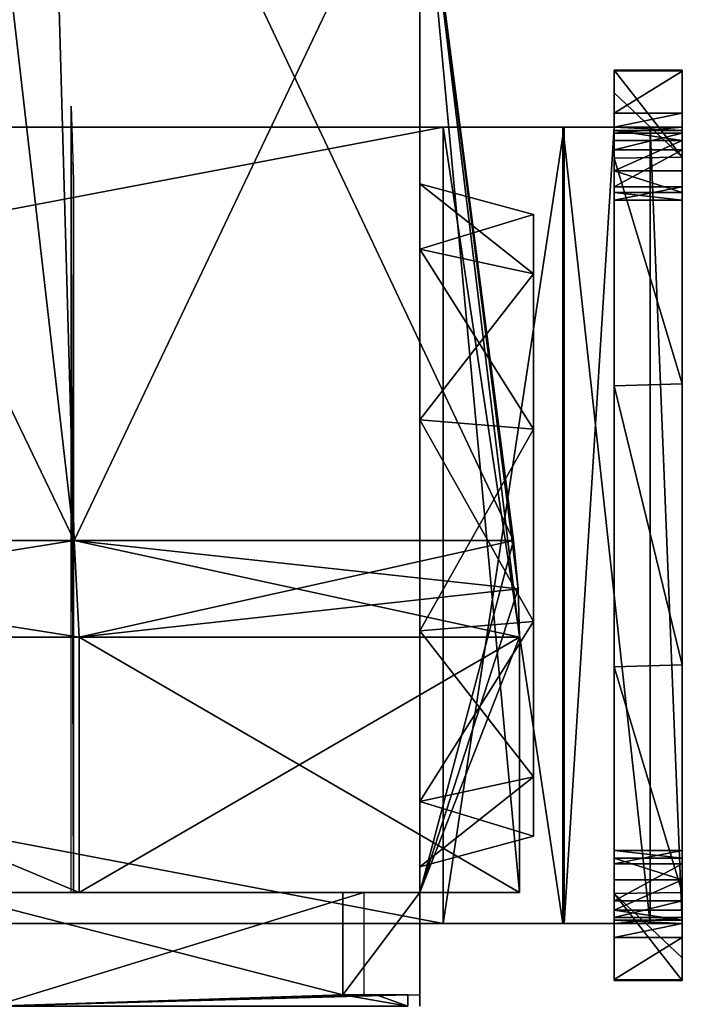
# Model space of a CAD drawing. Header units: inches. Extents: x -5.2 to 5.1, y -2.7 to 6.1.
# Tile 47 of 74: x 2.9 to 4, y 1.3 to 3. Entities that reach past the tile are written whole.
import ezdxf

# ---------------------------------------------------------------- set-up
doc = ezdxf.new("R2010")
doc.units = ezdxf.units.IN
doc.header["$LTSCALE"] = 52.148148
doc.header["$MEASUREMENT"] = 0
for name, color, linetype in [('21', 7, 'CONTINUOUS'), ('22', 7, 'CONTINUOUS'), ('23', 7, 'CONTINUOUS'), ('24', 7, 'CONTINUOUS'), ('243', 7, 'CONTINUOUS'), ('244', 7, 'CONTINUOUS'), ('245', 7, 'CONTINUOUS'), ('246', 7, 'CONTINUOUS'), ('247', 7, 'CONTINUOUS'), ('248', 7, 'CONTINUOUS'), ('249', 7, 'CONTINUOUS'), ('250', 7, 'CONTINUOUS'), ('251', 7, 'CONTINUOUS'), ('252', 7, 'CONTINUOUS'), ('253', 7, 'CONTINUOUS'), ('254', 7, 'CONTINUOUS'), ('255', 7, 'CONTINUOUS'), ('256', 7, 'CONTINUOUS'), ('257', 7, 'CONTINUOUS'), ('258', 7, 'CONTINUOUS'), ('259', 7, 'CONTINUOUS'), ('260', 7, 'CONTINUOUS'), ('261', 7, 'CONTINUOUS'), ('262', 7, 'CONTINUOUS'), ('263', 7, 'CONTINUOUS'), ('264', 7, 'CONTINUOUS'), ('265', 7, 'CONTINUOUS'), ('266', 7, 'CONTINUOUS'), ('27', 7, 'CONTINUOUS'), ('28', 7, 'CONTINUOUS'), ('29', 7, 'CONTINUOUS'), ('292', 7, 'CONTINUOUS'), ('293', 7, 'CONTINUOUS'), ('294', 7, 'CONTINUOUS'), ('295', 7, 'CONTINUOUS'), ('296', 7, 'CONTINUOUS'), ('31', 7, 'CONTINUOUS'), ('32', 7, 'CONTINUOUS'), ('33', 7, 'CONTINUOUS'), ('38', 7, 'CONTINUOUS'), ('6', 7, 'CONTINUOUS'), ('7', 7, 'CONTINUOUS'), ('796', 7, 'CONTINUOUS'), ('797', 7, 'CONTINUOUS'), ('8', 7, 'CONTINUOUS'), ('807', 7, 'CONTINUOUS')]:
    doc.layers.add(name, color=color, linetype=linetype)

msp = doc.modelspace()

# ---------------------------------------------------------------- linework, layer by layer
at = {"layer": '21', "linetype": 'Continuous'}
for points in [[(3.705262, 2.099752, -1.847377), (3.543304, 3.355704, -1.766628), (3.543304, 1.490945, -1.766628), (3.705262, 2.099752, -1.847377)], [(3.713384, 2.016227, -1.851426), (3.705262, 2.099752, -1.847377), (3.543304, 1.490945, -1.766628), (3.713384, 2.016227, -1.851426)], [(3.716146, 1.932267, -1.852804), (3.713384, 2.016227, -1.851426), (3.543304, 1.490945, -1.766628), (3.716146, 1.932267, -1.852804)], [(3.716146, 1.490945, -1.852804), (3.716146, 1.932267, -1.852804), (3.543304, 1.490945, -1.766628), (3.716146, 1.490945, -1.852804)]]:
    msp.add_3dface(points, dxfattribs=at)
at = {"layer": '22', "linetype": 'Continuous'}
for points in [[(1.898959, 1.490945, -3.692697), (2.954212, 1.490945, -2.918077), (1.814108, 1.490945, -3.494142), (1.898959, 1.490945, -3.692697)], [(1.814108, 1.490945, -3.494142), (2.954212, 1.490945, -2.918077), (2.747961, 1.490945, -2.819346), (1.814108, 1.490945, -3.494142)], [(2.747961, 1.490945, -2.819346), (2.954212, 1.490945, -2.918077), (3.446479, 1.490945, -1.903101), (2.747961, 1.490945, -2.819346)], [(3.716146, 1.490945, -1.852804), (3.543304, 1.490945, -1.903101), (2.954212, 1.490945, -2.918077), (3.716146, 1.490945, -1.852804)], [(2.954212, 1.490945, -2.918077), (3.543304, 1.490945, -1.903101), (3.446479, 1.490945, -1.903101), (2.954212, 1.490945, -2.918077)], [(3.716146, 1.490945, -1.852804), (3.543304, 1.490945, -1.766628), (3.543304, 1.490945, -1.903101), (3.716146, 1.490945, -1.852804)]]:
    msp.add_3dface(points, dxfattribs=at)
at = {"layer": '23', "linetype": 'Continuous'}
for points in [[(2.954212, 1.490945, -2.918077), (1.898959, 1.490945, -3.692697), (1.898983, 1.932267, -3.692763), (2.954212, 1.490945, -2.918077)], [(2.954451, 1.932267, -2.91785), (2.954212, 1.490945, -2.918077), (1.898983, 1.932267, -3.692763), (2.954451, 1.932267, -2.91785)], [(3.716146, 1.932267, -1.852804), (3.716146, 1.490945, -1.852804), (2.954212, 1.490945, -2.918077), (3.716146, 1.932267, -1.852804)], [(3.716146, 1.932267, -1.852804), (2.954212, 1.490945, -2.918077), (2.954451, 1.932267, -2.91785), (3.716146, 1.932267, -1.852804)]]:
    msp.add_3dface(points, dxfattribs=at)
at = {"layer": '24', "linetype": 'Continuous'}
for points in [[(1.893421, 2.099752, -3.681947), (2.945798, 2.099752, -2.909303), (1.898983, 1.932267, -3.692763), (1.893421, 2.099752, -3.681947)], [(2.945798, 2.099752, -2.909303), (2.954451, 1.932267, -2.91785), (1.898983, 1.932267, -3.692763), (2.945798, 2.099752, -2.909303)], [(2.945798, 2.099752, -2.909303), (3.705262, 2.099752, -1.847377), (2.954451, 1.932267, -2.91785), (2.945798, 2.099752, -2.909303)], [(3.705262, 2.099752, -1.847377), (3.713384, 2.016227, -1.851426), (2.954451, 1.932267, -2.91785), (3.705262, 2.099752, -1.847377)], [(3.713384, 2.016227, -1.851426), (3.716146, 1.932267, -1.852804), (2.954451, 1.932267, -2.91785), (3.713384, 2.016227, -1.851426)]]:
    msp.add_3dface(points, dxfattribs=at)
at = {"layer": '243', "linetype": 'Continuous'}
for points in [[(3.879406, 1.338581, 0.114319), (3.879406, 1.339332, 0.119378), (3.879406, 2.913384, 0.114319), (3.879406, 1.338581, 0.114319)], [(3.879406, 2.913384, 0.114319), (3.879406, 1.339332, 0.119378), (3.879406, 2.912633, 0.119378), (3.879406, 2.913384, 0.114319)], [(3.879406, 1.338581, -0.078743), (3.879406, 1.338581, 0.114319), (3.879406, 2.913384, -0.078743), (3.879406, 1.338581, -0.078743)], [(3.879406, 2.913384, -0.078743), (3.879406, 1.338581, 0.114319), (3.879406, 2.913384, 0.114319), (3.879406, 2.913384, -0.078743)], [(3.879406, 2.874387, -0.323285), (3.879406, 1.338581, -0.078743), (3.879406, 2.913384, -0.078743), (3.879406, 2.874387, -0.323285)], [(3.879406, 1.339332, 0.119378), (3.879406, 1.340116, 0.124432), (3.879406, 2.912633, 0.119378), (3.879406, 1.339332, 0.119378)], [(3.879406, 2.912633, 0.119378), (3.879406, 1.340116, 0.124432), (3.879406, 2.91185, 0.124432), (3.879406, 2.912633, 0.119378)], [(3.879406, 1.340116, 0.124432), (3.879406, 1.412745, 0.73825), (3.879406, 2.91185, 0.124432), (3.879406, 1.340116, 0.124432)], [(3.879406, 2.91185, 0.124432), (3.879406, 1.412745, 0.73825), (3.879406, 2.839221, 0.73825), (3.879406, 2.91185, 0.124432)], [(3.879406, 1.489065, -0.541643), (3.879406, 1.338581, -0.078743), (3.879406, 2.874387, -0.323285), (3.879406, 1.489065, -0.541643)], [(3.879406, 2.761124, -0.544065), (3.879406, 1.489065, -0.541643), (3.879406, 2.874387, -0.323285), (3.879406, 2.761124, -0.544065)], [(3.879406, 1.412745, 0.73825), (3.879406, 1.437007, 1.355873), (3.879406, 2.839221, 0.73825), (3.879406, 1.412745, 0.73825)], [(3.879406, 2.839221, 0.73825), (3.879406, 1.437007, 1.355873), (3.879406, 2.814959, 1.355873), (3.879406, 2.839221, 0.73825)], [(3.879406, 1.437007, 5.470485), (3.879406, 1.44763, 5.509945), (3.879406, 2.814959, 5.470485), (3.879406, 1.437007, 5.470485)], [(3.879406, 2.814959, 5.470485), (3.879406, 1.44763, 5.509945), (3.879406, 2.804339, 5.50994), (3.879406, 2.814959, 5.470485)], [(3.879406, 1.437007, 1.355873), (3.879406, 1.437007, 5.470485), (3.879406, 2.814959, 1.355873), (3.879406, 1.437007, 1.355873)], [(3.879406, 2.814959, 1.355873), (3.879406, 1.437007, 5.470485), (3.879406, 2.814959, 5.470485), (3.879406, 2.814959, 1.355873)], [(3.879406, 2.814959, 5.920238), (3.879406, 2.80899, 5.890102), (3.879406, 1.437007, 5.920151), (3.879406, 2.814959, 5.920238)], [(3.879406, 2.814959, 7.263383), (3.879406, 2.814959, 5.920238), (3.879406, 1.437007, 7.263383), (3.879406, 2.814959, 7.263383)], [(3.879406, 1.437007, 7.263383), (3.879406, 2.814959, 5.920238), (3.879406, 1.437007, 5.920151), (3.879406, 1.437007, 7.263383)], [(3.879406, 2.80899, 5.890102), (3.879406, 2.791958, 5.864535), (3.879406, 1.443009, 5.890022), (3.879406, 2.80899, 5.890102)], [(3.879406, 1.437007, 5.920151), (3.879406, 2.80899, 5.890102), (3.879406, 1.443009, 5.890022), (3.879406, 1.437007, 5.920151)], [(3.879406, 1.44763, 5.509945), (3.879406, 1.476572, 5.538788), (3.879406, 2.804339, 5.50994), (3.879406, 1.44763, 5.509945)], [(3.879406, 2.804339, 5.50994), (3.879406, 1.476572, 5.538788), (3.879406, 2.775394, 5.538788), (3.879406, 2.804339, 5.50994)], [(3.879406, 2.791958, 5.864535), (3.879406, 2.738952, 5.811412), (3.879406, 1.460069, 5.864473), (3.879406, 2.791958, 5.864535)], [(3.879406, 1.443009, 5.890022), (3.879406, 2.791958, 5.864535), (3.879406, 1.460069, 5.864473), (3.879406, 1.443009, 5.890022)], [(3.879406, 2.775394, 5.538788), (3.879406, 1.476572, 5.538788), (3.879406, 1.540284, 5.602227), (3.879406, 2.775394, 5.538788)], [(3.879406, 2.711682, 5.602227), (3.879406, 2.775394, 5.538788), (3.879406, 1.540284, 5.602227), (3.879406, 2.711682, 5.602227)], [(3.879406, 1.881145, -0.82705), (3.879406, 1.489065, -0.541643), (3.879406, 2.761124, -0.544065), (3.879406, 1.881145, -0.82705)], [(3.879406, 2.367308, -0.828204), (3.879406, 1.881145, -0.82705), (3.879406, 2.761124, -0.544065), (3.879406, 2.367308, -0.828204)], [(3.879406, 2.738952, 5.811412), (3.879406, 2.701517, 5.755252), (3.879406, 1.513014, 5.811412), (3.879406, 2.738952, 5.811412)], [(3.879406, 1.460069, 5.864473), (3.879406, 2.738952, 5.811412), (3.879406, 1.513014, 5.811412), (3.879406, 1.460069, 5.864473)], [(3.879406, 2.688349, 5.689056), (3.879406, 2.711682, 5.602227), (3.879406, 1.563617, 5.689056), (3.879406, 2.688349, 5.689056)], [(3.879406, 1.563617, 5.689056), (3.879406, 2.711682, 5.602227), (3.879406, 1.540284, 5.602227), (3.879406, 1.563617, 5.689056)], [(3.879406, 2.701517, 5.755252), (3.879406, 2.688349, 5.689056), (3.879406, 1.550449, 5.755252), (3.879406, 2.701517, 5.755252)], [(3.879406, 1.513014, 5.811412), (3.879406, 2.701517, 5.755252), (3.879406, 1.550449, 5.755252), (3.879406, 1.513014, 5.811412)], [(3.879406, 1.550449, 5.755252), (3.879406, 2.688349, 5.689056), (3.879406, 1.563617, 5.689056), (3.879406, 1.550449, 5.755252)]]:
    msp.add_3dface(points, dxfattribs=at)
at = {"layer": '244', "linetype": 'Continuous'}
for points in [[(3.879406, 1.476572, 5.538788), (3.879406, 1.44763, 5.509945), (3.997517, 1.476572, 5.538788), (3.879406, 1.476572, 5.538788)], [(3.997517, 1.476572, 5.538788), (3.879406, 1.44763, 5.509945), (3.997517, 1.447627, 5.50994), (3.997517, 1.476572, 5.538788)], [(3.879406, 1.44763, 5.509945), (3.879406, 1.437007, 5.470485), (3.997517, 1.447627, 5.50994), (3.879406, 1.44763, 5.509945)], [(3.997517, 1.447627, 5.50994), (3.879406, 1.437007, 5.470485), (3.997517, 1.437007, 5.470485), (3.997517, 1.447627, 5.50994)]]:
    msp.add_3dface(points, dxfattribs=at)
at = {"layer": '245', "linetype": 'Continuous'}
for points in [[(3.879406, 1.563617, 5.689056), (3.879406, 1.540284, 5.602227), (3.997517, 1.563617, 5.689056), (3.879406, 1.563617, 5.689056)], [(3.997517, 1.563617, 5.689056), (3.879406, 1.540284, 5.602227), (3.997517, 1.540284, 5.602227), (3.997517, 1.563617, 5.689056)], [(3.879406, 1.540284, 5.602227), (3.879406, 1.476572, 5.538788), (3.997517, 1.540284, 5.602227), (3.879406, 1.540284, 5.602227)], [(3.879406, 1.476572, 5.538788), (3.997517, 1.476572, 5.538788), (3.997517, 1.540284, 5.602227), (3.879406, 1.476572, 5.538788)]]:
    msp.add_3dface(points, dxfattribs=at)
at = {"layer": '246', "linetype": 'Continuous'}
for points in [[(3.879406, 1.550449, 5.755252), (3.879406, 1.563617, 5.689056), (3.997517, 1.550449, 5.755252), (3.879406, 1.550449, 5.755252)], [(3.879406, 1.563617, 5.689056), (3.997517, 1.563617, 5.689056), (3.997517, 1.550449, 5.755252), (3.879406, 1.563617, 5.689056)], [(3.879406, 1.513014, 5.811412), (3.879406, 1.550449, 5.755252), (3.997517, 1.513014, 5.811412), (3.879406, 1.513014, 5.811412)], [(3.997517, 1.513014, 5.811412), (3.879406, 1.550449, 5.755252), (3.997517, 1.550449, 5.755252), (3.997517, 1.513014, 5.811412)]]:
    msp.add_3dface(points, dxfattribs=at)
at = {"layer": '247', "linetype": 'Continuous'}
for points in [[(3.879406, 1.460069, 5.864473), (3.879406, 1.513014, 5.811412), (3.997517, 1.513014, 5.811412), (3.879406, 1.460069, 5.864473)], [(3.879406, 1.460069, 5.864473), (3.997517, 1.513014, 5.811412), (3.997517, 1.460008, 5.864535), (3.879406, 1.460069, 5.864473)]]:
    msp.add_3dface(points, dxfattribs=at)
at = {"layer": '248', "linetype": 'Continuous'}
for points in [[(3.879406, 1.443009, 5.890022), (3.879406, 1.460069, 5.864473), (3.997517, 1.442992, 5.890062), (3.879406, 1.443009, 5.890022)], [(3.879406, 1.460069, 5.864473), (3.997517, 1.460008, 5.864535), (3.997517, 1.442992, 5.890062), (3.879406, 1.460069, 5.864473)], [(3.879406, 1.437007, 5.920151), (3.879406, 1.443009, 5.890022), (3.997517, 1.437007, 5.920151), (3.879406, 1.437007, 5.920151)], [(3.997517, 1.437007, 5.920151), (3.879406, 1.443009, 5.890022), (3.997517, 1.442992, 5.890062), (3.997517, 1.437007, 5.920151)]]:
    msp.add_3dface(points, dxfattribs=at)
at = {"layer": '249', "linetype": 'Continuous'}
for points in [[(3.879406, 1.437007, 7.263383), (3.879406, 1.437007, 5.920151), (3.997517, 1.437007, 7.263383), (3.879406, 1.437007, 7.263383)], [(3.879406, 1.437007, 5.920151), (3.997517, 1.437007, 5.920151), (3.997517, 1.437007, 7.263383), (3.879406, 1.437007, 5.920151)]]:
    msp.add_3dface(points, dxfattribs=at)
at = {"layer": '250', "linetype": 'Continuous'}
for points in [[(3.584131, 1.437007, 7.558659), (3.792925, 1.437007, 7.47217), (3.584131, 1.437007, 7.676769), (3.584131, 1.437007, 7.558659)], [(3.584131, 1.437007, 7.676769), (3.792925, 1.437007, 7.47217), (3.791029, 1.437007, 7.621265), (3.584131, 1.437007, 7.676769)], [(3.792925, 1.437007, 7.47217), (3.879406, 1.437007, 7.263383), (3.791029, 1.437007, 7.621265), (3.792925, 1.437007, 7.47217)], [(3.791029, 1.437007, 7.621265), (3.879406, 1.437007, 7.263383), (3.942007, 1.437007, 7.470292), (3.791029, 1.437007, 7.621265)], [(3.879406, 1.437007, 7.263383), (3.997517, 1.437007, 7.263383), (3.942007, 1.437007, 7.470292), (3.879406, 1.437007, 7.263383)]]:
    msp.add_3dface(points, dxfattribs=at)
at = {"layer": '251', "linetype": 'Continuous'}
for points in [[(3.792925, 1.437007, 7.47217), (3.584131, 1.437007, 7.558659), (3.792917, 2.814959, 7.472177), (3.792925, 1.437007, 7.47217)], [(3.792917, 2.814959, 7.472177), (3.584131, 1.437007, 7.558659), (3.584131, 2.814959, 7.558659), (3.792917, 2.814959, 7.472177)], [(3.879406, 2.814959, 7.263383), (3.792925, 1.437007, 7.47217), (3.792917, 2.814959, 7.472177), (3.879406, 2.814959, 7.263383)], [(3.879406, 2.814959, 7.263383), (3.879406, 1.437007, 7.263383), (3.792925, 1.437007, 7.47217), (3.879406, 2.814959, 7.263383)]]:
    msp.add_3dface(points, dxfattribs=at)
at = {"layer": '252', "linetype": 'Continuous'}
for points in [[(3.792917, 2.814959, 7.472177), (3.584131, 2.814959, 7.558659), (3.942013, 2.814959, 7.470281), (3.792917, 2.814959, 7.472177)], [(3.942013, 2.814959, 7.470281), (3.584131, 2.814959, 7.558659), (3.79104, 2.814959, 7.621259), (3.942013, 2.814959, 7.470281)], [(3.79104, 2.814959, 7.621259), (3.584131, 2.814959, 7.558659), (3.584131, 2.814959, 7.676769), (3.79104, 2.814959, 7.621259)], [(3.879406, 2.814959, 7.263383), (3.792917, 2.814959, 7.472177), (3.997517, 2.814959, 7.263383), (3.879406, 2.814959, 7.263383)], [(3.997517, 2.814959, 7.263383), (3.792917, 2.814959, 7.472177), (3.942013, 2.814959, 7.470281), (3.997517, 2.814959, 7.263383)]]:
    msp.add_3dface(points, dxfattribs=at)
at = {"layer": '253', "linetype": 'Continuous'}
for points in [[(3.879406, 2.814959, 5.920238), (3.879406, 2.814959, 7.263383), (3.997517, 2.814959, 5.920151), (3.879406, 2.814959, 5.920238)], [(3.879406, 2.814959, 7.263383), (3.997517, 2.814959, 7.263383), (3.997517, 2.814959, 5.920151), (3.879406, 2.814959, 7.263383)]]:
    msp.add_3dface(points, dxfattribs=at)
at = {"layer": '254', "linetype": 'Continuous'}
for points in [[(3.879406, 2.80899, 5.890102), (3.879406, 2.814959, 5.920238), (3.997517, 2.808974, 5.890062), (3.879406, 2.80899, 5.890102)], [(3.879406, 2.814959, 5.920238), (3.997517, 2.814959, 5.920151), (3.997517, 2.808974, 5.890062), (3.879406, 2.814959, 5.920238)], [(3.879406, 2.791958, 5.864535), (3.879406, 2.80899, 5.890102), (3.997517, 2.791958, 5.864535), (3.879406, 2.791958, 5.864535)], [(3.997517, 2.791958, 5.864535), (3.879406, 2.80899, 5.890102), (3.997517, 2.808974, 5.890062), (3.997517, 2.791958, 5.864535)]]:
    msp.add_3dface(points, dxfattribs=at)
at = {"layer": '255', "linetype": 'Continuous'}
for points in [[(3.879406, 2.738952, 5.811412), (3.879406, 2.791958, 5.864535), (3.997517, 2.791958, 5.864535), (3.879406, 2.738952, 5.811412)], [(3.879406, 2.738952, 5.811412), (3.997517, 2.791958, 5.864535), (3.997517, 2.738952, 5.811412), (3.879406, 2.738952, 5.811412)]]:
    msp.add_3dface(points, dxfattribs=at)
at = {"layer": '256', "linetype": 'Continuous'}
for points in [[(3.879406, 2.701517, 5.755252), (3.879406, 2.738952, 5.811412), (3.997517, 2.701517, 5.755252), (3.879406, 2.701517, 5.755252)], [(3.879406, 2.738952, 5.811412), (3.997517, 2.738952, 5.811412), (3.997517, 2.701517, 5.755252), (3.879406, 2.738952, 5.811412)], [(3.879406, 2.688349, 5.689056), (3.879406, 2.701517, 5.755252), (3.997517, 2.688349, 5.689056), (3.879406, 2.688349, 5.689056)], [(3.997517, 2.688349, 5.689056), (3.879406, 2.701517, 5.755252), (3.997517, 2.701517, 5.755252), (3.997517, 2.688349, 5.689056)]]:
    msp.add_3dface(points, dxfattribs=at)
at = {"layer": '257', "linetype": 'Continuous'}
for points in [[(3.879406, 2.775394, 5.538788), (3.879406, 2.711682, 5.602227), (3.997517, 2.775394, 5.538788), (3.879406, 2.775394, 5.538788)], [(3.997517, 2.775394, 5.538788), (3.879406, 2.711682, 5.602227), (3.997517, 2.711682, 5.602227), (3.997517, 2.775394, 5.538788)], [(3.879406, 2.711682, 5.602227), (3.879406, 2.688349, 5.689056), (3.997517, 2.711682, 5.602227), (3.879406, 2.711682, 5.602227)], [(3.879406, 2.688349, 5.689056), (3.997517, 2.688349, 5.689056), (3.997517, 2.711682, 5.602227), (3.879406, 2.688349, 5.689056)]]:
    msp.add_3dface(points, dxfattribs=at)
at = {"layer": '258', "linetype": 'Continuous'}
for points in [[(3.879406, 2.814959, 5.470485), (3.879406, 2.804339, 5.50994), (3.997517, 2.814959, 5.470485), (3.879406, 2.814959, 5.470485)], [(3.997517, 2.814959, 5.470485), (3.879406, 2.804339, 5.50994), (3.997517, 2.804336, 5.509945), (3.997517, 2.814959, 5.470485)], [(3.879406, 2.804339, 5.50994), (3.879406, 2.775394, 5.538788), (3.997517, 2.804336, 5.509945), (3.879406, 2.804339, 5.50994)], [(3.879406, 2.775394, 5.538788), (3.997517, 2.775394, 5.538788), (3.997517, 2.804336, 5.509945), (3.879406, 2.775394, 5.538788)]]:
    msp.add_3dface(points, dxfattribs=at)
at = {"layer": '259', "linetype": 'Continuous'}
for points in [[(3.879406, 2.814959, 1.355873), (3.879406, 2.814959, 5.470485), (3.997517, 2.814959, 1.355873), (3.879406, 2.814959, 1.355873)], [(3.879406, 2.814959, 5.470485), (3.997517, 2.814959, 5.470485), (3.997517, 2.814959, 1.355873), (3.879406, 2.814959, 5.470485)]]:
    msp.add_3dface(points, dxfattribs=at)
at = {"layer": '260', "linetype": 'Continuous'}
for points in [[(3.879406, 2.91185, 0.124432), (3.879406, 2.839221, 0.73825), (3.997517, 2.91185, 0.124432), (3.879406, 2.91185, 0.124432)], [(3.997517, 2.91185, 0.124432), (3.879406, 2.839221, 0.73825), (3.997517, 2.839221, 0.73825), (3.997517, 2.91185, 0.124432)], [(3.879406, 2.839221, 0.73825), (3.879406, 2.814959, 1.355873), (3.997517, 2.839221, 0.73825), (3.879406, 2.839221, 0.73825)], [(3.879406, 2.814959, 1.355873), (3.997517, 2.814959, 1.355873), (3.997517, 2.839221, 0.73825), (3.879406, 2.814959, 1.355873)]]:
    msp.add_3dface(points, dxfattribs=at)
at = {"layer": '261', "linetype": 'Continuous'}
for points in [[(3.997517, 2.913384, 0.114319), (3.997517, 2.912633, 0.119378), (3.997517, 1.338581, 0.114319), (3.997517, 2.913384, 0.114319)], [(3.997517, 2.913384, -0.078743), (3.997517, 2.913384, 0.114319), (3.997517, 1.338581, -0.078743), (3.997517, 2.913384, -0.078743)], [(3.997517, 1.338581, -0.078743), (3.997517, 2.913384, 0.114319), (3.997517, 1.338581, 0.114319), (3.997517, 1.338581, -0.078743)], [(3.997517, 2.762901, -0.541643), (3.997517, 2.913384, -0.078743), (3.997517, 1.377578, -0.323285), (3.997517, 2.762901, -0.541643)], [(3.997517, 1.377578, -0.323285), (3.997517, 2.913384, -0.078743), (3.997517, 1.338581, -0.078743), (3.997517, 1.377578, -0.323285)], [(3.997517, 2.912633, 0.119378), (3.997517, 2.91185, 0.124432), (3.997517, 1.339332, 0.119378), (3.997517, 2.912633, 0.119378)], [(3.997517, 1.338581, 0.114319), (3.997517, 2.912633, 0.119378), (3.997517, 1.339332, 0.119378), (3.997517, 1.338581, 0.114319)], [(3.997517, 2.91185, 0.124432), (3.997517, 2.839221, 0.73825), (3.997517, 1.340116, 0.124432), (3.997517, 2.91185, 0.124432)], [(3.997517, 1.339332, 0.119378), (3.997517, 2.91185, 0.124432), (3.997517, 1.340116, 0.124432), (3.997517, 1.339332, 0.119378)], [(3.997517, 2.839221, 0.73825), (3.997517, 2.814959, 1.355873), (3.997517, 1.412745, 0.73825), (3.997517, 2.839221, 0.73825)], [(3.997517, 1.340116, 0.124432), (3.997517, 2.839221, 0.73825), (3.997517, 1.412745, 0.73825), (3.997517, 1.340116, 0.124432)], [(3.997517, 1.437007, 5.470485), (3.997517, 2.814959, 5.470485), (3.997517, 2.804336, 5.509945), (3.997517, 1.437007, 5.470485)], [(3.997517, 2.814959, 5.470485), (3.997517, 1.437007, 5.470485), (3.997517, 1.437007, 1.355873), (3.997517, 2.814959, 5.470485)], [(3.997517, 1.437007, 5.920151), (3.997517, 1.442992, 5.890062), (3.997517, 2.814959, 5.920151), (3.997517, 1.437007, 5.920151)], [(3.997517, 1.437007, 7.263383), (3.997517, 1.437007, 5.920151), (3.997517, 2.814959, 7.263383), (3.997517, 1.437007, 7.263383)], [(3.997517, 2.814959, 7.263383), (3.997517, 1.437007, 5.920151), (3.997517, 2.814959, 5.920151), (3.997517, 2.814959, 7.263383)], [(3.997517, 2.814959, 5.920151), (3.997517, 1.442992, 5.890062), (3.997517, 2.808974, 5.890062), (3.997517, 2.814959, 5.920151)], [(3.997517, 2.814959, 1.355873), (3.997517, 2.814959, 5.470485), (3.997517, 1.437007, 1.355873), (3.997517, 2.814959, 1.355873)], [(3.997517, 1.412745, 0.73825), (3.997517, 2.814959, 1.355873), (3.997517, 1.437007, 1.355873), (3.997517, 1.412745, 0.73825)], [(3.997517, 1.442992, 5.890062), (3.997517, 1.460008, 5.864535), (3.997517, 2.808974, 5.890062), (3.997517, 1.442992, 5.890062)], [(3.997517, 1.460008, 5.864535), (3.997517, 2.791958, 5.864535), (3.997517, 2.808974, 5.890062), (3.997517, 1.460008, 5.864535)], [(3.997517, 1.447627, 5.50994), (3.997517, 1.437007, 5.470485), (3.997517, 2.804336, 5.509945), (3.997517, 1.447627, 5.50994)], [(3.997517, 2.775394, 5.538788), (3.997517, 1.447627, 5.50994), (3.997517, 2.804336, 5.509945), (3.997517, 2.775394, 5.538788)], [(3.997517, 1.460008, 5.864535), (3.997517, 1.513014, 5.811412), (3.997517, 2.791958, 5.864535), (3.997517, 1.460008, 5.864535)], [(3.997517, 2.791958, 5.864535), (3.997517, 1.513014, 5.811412), (3.997517, 2.738952, 5.811412), (3.997517, 2.791958, 5.864535)], [(3.997517, 1.476572, 5.538788), (3.997517, 1.447627, 5.50994), (3.997517, 2.775394, 5.538788), (3.997517, 1.476572, 5.538788)], [(3.997517, 1.476572, 5.538788), (3.997517, 2.775394, 5.538788), (3.997517, 2.711682, 5.602227), (3.997517, 1.476572, 5.538788)], [(3.997517, 2.37082, -0.82705), (3.997517, 2.762901, -0.541643), (3.997517, 1.490842, -0.544065), (3.997517, 2.37082, -0.82705)], [(3.997517, 1.490842, -0.544065), (3.997517, 2.762901, -0.541643), (3.997517, 1.377578, -0.323285), (3.997517, 1.490842, -0.544065)], [(3.997517, 1.513014, 5.811412), (3.997517, 1.550449, 5.755252), (3.997517, 2.738952, 5.811412), (3.997517, 1.513014, 5.811412)], [(3.997517, 2.738952, 5.811412), (3.997517, 1.550449, 5.755252), (3.997517, 2.701517, 5.755252), (3.997517, 2.738952, 5.811412)], [(3.997517, 1.540284, 5.602227), (3.997517, 1.476572, 5.538788), (3.997517, 2.711682, 5.602227), (3.997517, 1.540284, 5.602227)], [(3.997517, 2.688349, 5.689056), (3.997517, 1.540284, 5.602227), (3.997517, 2.711682, 5.602227), (3.997517, 2.688349, 5.689056)], [(3.997517, 1.550449, 5.755252), (3.997517, 1.563617, 5.689056), (3.997517, 2.701517, 5.755252), (3.997517, 1.550449, 5.755252)], [(3.997517, 1.563617, 5.689056), (3.997517, 2.688349, 5.689056), (3.997517, 2.701517, 5.755252), (3.997517, 1.563617, 5.689056)], [(3.997517, 1.563617, 5.689056), (3.997517, 1.540284, 5.602227), (3.997517, 2.688349, 5.689056), (3.997517, 1.563617, 5.689056)], [(3.997517, 1.884658, -0.828204), (3.997517, 2.37082, -0.82705), (3.997517, 1.490842, -0.544065), (3.997517, 1.884658, -0.828204)]]:
    msp.add_3dface(points, dxfattribs=at)
at = {"layer": '262', "linetype": 'Continuous'}
for points in [[(3.584131, 1.437007, 7.676769), (3.791029, 1.437007, 7.621265), (3.584131, 2.814959, 7.676769), (3.584131, 1.437007, 7.676769)], [(3.791029, 1.437007, 7.621265), (3.79104, 2.814959, 7.621259), (3.584131, 2.814959, 7.676769), (3.791029, 1.437007, 7.621265)], [(3.791029, 1.437007, 7.621265), (3.942007, 1.437007, 7.470292), (3.79104, 2.814959, 7.621259), (3.791029, 1.437007, 7.621265)], [(3.942007, 1.437007, 7.470292), (3.942013, 2.814959, 7.470281), (3.79104, 2.814959, 7.621259), (3.942007, 1.437007, 7.470292)], [(3.942007, 1.437007, 7.470292), (3.997517, 1.437007, 7.263383), (3.942013, 2.814959, 7.470281), (3.942007, 1.437007, 7.470292)], [(3.997517, 1.437007, 7.263383), (3.997517, 2.814959, 7.263383), (3.942013, 2.814959, 7.470281), (3.997517, 1.437007, 7.263383)]]:
    msp.add_3dface(points, dxfattribs=at)
at = {"layer": '263', "linetype": 'Continuous'}
for points in [[(3.584131, 1.437007, 7.676769), (3.584131, 2.814959, 7.676769), (-3.66142, 2.814959, 7.676769), (3.584131, 1.437007, 7.676769)], [(-3.66142, 1.437007, 7.676769), (3.584131, 1.437007, 7.676769), (-3.66142, 2.814959, 7.676769), (-3.66142, 1.437007, 7.676769)]]:
    msp.add_3dface(points, dxfattribs=at)
at = {"layer": '264', "linetype": 'Continuous'}
for points in [[(3.584131, 1.437007, 7.558659), (3.584131, 1.437007, 7.676769), (-3.66142, 1.437007, 7.676769), (3.584131, 1.437007, 7.558659)], [(3.584131, 1.437007, 7.558659), (-3.66142, 1.437007, 7.676769), (-3.66142, 1.437007, 7.558659), (3.584131, 1.437007, 7.558659)]]:
    msp.add_3dface(points, dxfattribs=at)
at = {"layer": '265', "linetype": 'Continuous'}
for points in [[(3.584131, 2.814959, 7.558659), (3.584131, 1.437007, 7.558659), (-3.66142, 1.437007, 7.558659), (3.584131, 2.814959, 7.558659)], [(3.584131, 2.814959, 7.558659), (-3.66142, 1.437007, 7.558659), (-3.66142, 2.814959, 7.558659), (3.584131, 2.814959, 7.558659)]]:
    msp.add_3dface(points, dxfattribs=at)
at = {"layer": '266', "linetype": 'Continuous'}
for points in [[(3.584131, 2.814959, 7.676769), (3.584131, 2.814959, 7.558659), (-3.66142, 2.814959, 7.558659), (3.584131, 2.814959, 7.676769)], [(-3.66142, 2.814959, 7.676769), (3.584131, 2.814959, 7.676769), (-3.66142, 2.814959, 7.558659), (-3.66142, 2.814959, 7.676769)]]:
    msp.add_3dface(points, dxfattribs=at)
at = {"layer": '27', "linetype": 'Continuous'}
for points in [[(2.945798, 2.099752, 2.909303), (2.700412, 4.226471, 2.721389), (1.893421, 2.099752, 3.681947), (2.945798, 2.099752, 2.909303)], [(3.543304, 3.355704, 1.766628), (2.700412, 4.226471, 2.721389), (3.705262, 2.099752, 1.847377), (3.543304, 3.355704, 1.766628)], [(3.705262, 2.099752, 1.847377), (2.700412, 4.226471, 2.721389), (2.945798, 2.099752, 2.909303), (3.705262, 2.099752, 1.847377)]]:
    msp.add_3dface(points, dxfattribs=at)
at = {"layer": '28', "linetype": 'Continuous'}
for points in [[(1.893421, 2.099752, -3.681947), (1.923175, 4.226471, -3.316562), (2.945798, 2.099752, -2.909303), (1.893421, 2.099752, -3.681947)], [(1.923175, 4.226471, -3.316562), (2.885937, 4.226471, -2.523796), (2.945798, 2.099752, -2.909303), (1.923175, 4.226471, -3.316562)], [(2.885937, 4.226471, -2.523796), (3.543304, 3.355704, -1.766628), (2.945798, 2.099752, -2.909303), (2.885937, 4.226471, -2.523796)], [(2.945798, 2.099752, -2.909303), (3.543304, 3.355704, -1.766628), (3.705262, 2.099752, -1.847377), (2.945798, 2.099752, -2.909303)]]:
    msp.add_3dface(points, dxfattribs=at)
at = {"layer": '29', "linetype": 'Continuous'}
for points in [[(3.543304, 1.490945, 1.766628), (3.543304, 3.355704, 1.766628), (3.716146, 1.490945, 1.852804), (3.543304, 1.490945, 1.766628)], [(3.543304, 3.355704, 1.766628), (3.705262, 2.099752, 1.847377), (3.713384, 2.016227, 1.851426), (3.543304, 3.355704, 1.766628)], [(3.716146, 1.932267, 1.852804), (3.543304, 3.355704, 1.766628), (3.713384, 2.016227, 1.851426), (3.716146, 1.932267, 1.852804)], [(3.543304, 3.355704, 1.766628), (3.716146, 1.932267, 1.852804), (3.716146, 1.490945, 1.852804), (3.543304, 3.355704, 1.766628)]]:
    msp.add_3dface(points, dxfattribs=at)
at = {"layer": '292', "linetype": 'Continuous'}
for points in [[(3.879406, 2.913384, -0.078743), (3.879406, 2.913384, 0.114319), (3.997517, 2.913384, -0.078743), (3.879406, 2.913384, -0.078743)], [(3.879406, 2.913384, 0.114319), (3.997517, 2.913384, 0.114319), (3.997517, 2.913384, -0.078743), (3.879406, 2.913384, 0.114319)]]:
    msp.add_3dface(points, dxfattribs=at)
at = {"layer": '293', "linetype": 'Continuous'}
for points in [[(3.879406, 2.874387, -0.323285), (3.879406, 2.913384, -0.078743), (3.997517, 2.762901, -0.541643), (3.879406, 2.874387, -0.323285)], [(3.879406, 2.913384, -0.078743), (3.997517, 2.913384, -0.078743), (3.997517, 2.762901, -0.541643), (3.879406, 2.913384, -0.078743)], [(3.879406, 2.761124, -0.544065), (3.879406, 2.874387, -0.323285), (3.997517, 2.762901, -0.541643), (3.879406, 2.761124, -0.544065)], [(3.879406, 2.761124, -0.544065), (3.997517, 2.762901, -0.541643), (3.997517, 2.37082, -0.82705), (3.879406, 2.761124, -0.544065)], [(3.879406, 2.367308, -0.828204), (3.879406, 2.761124, -0.544065), (3.997517, 2.37082, -0.82705), (3.879406, 2.367308, -0.828204)], [(3.879406, 2.367308, -0.828204), (3.997517, 2.37082, -0.82705), (3.997517, 1.884658, -0.828204), (3.879406, 2.367308, -0.828204)], [(3.879406, 1.881145, -0.82705), (3.879406, 2.367308, -0.828204), (3.997517, 1.884658, -0.828204), (3.879406, 1.881145, -0.82705)], [(3.879406, 1.881145, -0.82705), (3.997517, 1.884658, -0.828204), (3.997517, 1.490842, -0.544065), (3.879406, 1.881145, -0.82705)], [(3.879406, 1.489065, -0.541643), (3.879406, 1.881145, -0.82705), (3.997517, 1.490842, -0.544065), (3.879406, 1.489065, -0.541643)], [(3.879406, 1.489065, -0.541643), (3.997517, 1.490842, -0.544065), (3.997517, 1.377578, -0.323285), (3.879406, 1.489065, -0.541643)], [(3.879406, 1.338581, -0.078743), (3.879406, 1.489065, -0.541643), (3.997517, 1.338581, -0.078743), (3.879406, 1.338581, -0.078743)], [(3.879406, 1.489065, -0.541643), (3.997517, 1.377578, -0.323285), (3.997517, 1.338581, -0.078743), (3.879406, 1.489065, -0.541643)]]:
    msp.add_3dface(points, dxfattribs=at)
at = {"layer": '294', "linetype": 'Continuous'}
for points in [[(3.879406, 1.338581, 0.114319), (3.879406, 1.338581, -0.078743), (3.997517, 1.338581, 0.114319), (3.879406, 1.338581, 0.114319)], [(3.879406, 1.338581, -0.078743), (3.997517, 1.338581, -0.078743), (3.997517, 1.338581, 0.114319), (3.879406, 1.338581, -0.078743)]]:
    msp.add_3dface(points, dxfattribs=at)
at = {"layer": '295', "linetype": 'Continuous'}
for points in [[(3.879406, 1.437007, 1.355873), (3.879406, 1.412745, 0.73825), (3.997517, 1.437007, 1.355873), (3.879406, 1.437007, 1.355873)], [(3.879406, 1.412745, 0.73825), (3.997517, 1.412745, 0.73825), (3.997517, 1.437007, 1.355873), (3.879406, 1.412745, 0.73825)], [(3.879406, 1.412745, 0.73825), (3.879406, 1.340116, 0.124432), (3.997517, 1.412745, 0.73825), (3.879406, 1.412745, 0.73825)], [(3.879406, 1.340116, 0.124432), (3.997517, 1.340116, 0.124432), (3.997517, 1.412745, 0.73825), (3.879406, 1.340116, 0.124432)]]:
    msp.add_3dface(points, dxfattribs=at)
at = {"layer": '296', "linetype": 'Continuous'}
for points in [[(3.879406, 1.437007, 5.470485), (3.879406, 1.437007, 1.355873), (3.997517, 1.437007, 5.470485), (3.879406, 1.437007, 5.470485)], [(3.997517, 1.437007, 5.470485), (3.879406, 1.437007, 1.355873), (3.997517, 1.437007, 1.355873), (3.997517, 1.437007, 5.470485)]]:
    msp.add_3dface(points, dxfattribs=at)
at = {"layer": '31', "linetype": 'Continuous'}
for points in [[(1.90273, 1.490945, 3.690765), (2.721559, 1.490945, 2.844841), (2.954246, 1.490945, 2.918053), (1.90273, 1.490945, 3.690765)], [(2.721559, 1.490945, 2.844841), (3.410398, 1.490945, 1.967027), (2.954246, 1.490945, 2.918053), (2.721559, 1.490945, 2.844841)], [(3.543304, 1.490945, 1.967027), (3.716146, 1.490945, 1.852804), (2.954246, 1.490945, 2.918053), (3.543304, 1.490945, 1.967027)], [(3.410398, 1.490945, 1.967027), (3.543304, 1.490945, 1.967027), (2.954246, 1.490945, 2.918053), (3.410398, 1.490945, 1.967027)], [(3.543304, 1.490945, 1.967027), (3.543304, 1.490945, 1.766628), (3.716146, 1.490945, 1.852804), (3.543304, 1.490945, 1.967027)]]:
    msp.add_3dface(points, dxfattribs=at)
at = {"layer": '32', "linetype": 'Continuous'}
for points in [[(2.954451, 1.932267, 2.91785), (1.898983, 1.932267, 3.692763), (2.954246, 1.490945, 2.918053), (2.954451, 1.932267, 2.91785)], [(1.898983, 1.932267, 3.692763), (1.90273, 1.490945, 3.690765), (2.954246, 1.490945, 2.918053), (1.898983, 1.932267, 3.692763)], [(3.716146, 1.490945, 1.852804), (2.954451, 1.932267, 2.91785), (2.954246, 1.490945, 2.918053), (3.716146, 1.490945, 1.852804)], [(3.716146, 1.932267, 1.852804), (2.954451, 1.932267, 2.91785), (3.716146, 1.490945, 1.852804), (3.716146, 1.932267, 1.852804)]]:
    msp.add_3dface(points, dxfattribs=at)
at = {"layer": '33', "linetype": 'Continuous'}
for points in [[(2.945798, 2.099752, 2.909303), (1.893421, 2.099752, 3.681947), (2.954451, 1.932267, 2.91785), (2.945798, 2.099752, 2.909303)], [(2.954451, 1.932267, 2.91785), (1.893421, 2.099752, 3.681947), (1.898983, 1.932267, 3.692763), (2.954451, 1.932267, 2.91785)], [(3.705262, 2.099752, 1.847377), (2.945798, 2.099752, 2.909303), (3.713384, 2.016227, 1.851426), (3.705262, 2.099752, 1.847377)], [(3.716146, 1.932267, 1.852804), (2.945798, 2.099752, 2.909303), (2.954451, 1.932267, 2.91785), (3.716146, 1.932267, 1.852804)], [(2.945798, 2.099752, 2.909303), (3.716146, 1.932267, 1.852804), (3.713384, 2.016227, 1.851426), (2.945798, 2.099752, 2.909303)]]:
    msp.add_3dface(points, dxfattribs=at)
at = {"layer": '38', "linetype": 'Continuous'}
for points in [[(3.543304, 1.31378, 1.967027), (3.543304, 1.490945, 1.967027), (3.410398, 1.31378, 1.967027), (3.543304, 1.31378, 1.967027)], [(3.543304, 1.490945, 1.967027), (3.410398, 1.490945, 1.967027), (3.410398, 1.31378, 1.967027), (3.543304, 1.490945, 1.967027)]]:
    msp.add_3dface(points, dxfattribs=at)
at = {"layer": '6', "linetype": 'Continuous'}
for points in [[(2.747961, 1.490945, -2.819346), (3.446479, 1.490945, -1.903101), (2.805954, 1.294094, -2.761637), (2.747961, 1.490945, -2.819346)], [(3.446479, 1.490945, -1.903101), (3.446479, 1.31378, -1.903101), (2.805954, 1.294094, -2.761637), (3.446479, 1.490945, -1.903101)], [(3.485284, 1.31378, -1.831067), (3.52258, 1.31378, -1.758249), (2.805954, 1.294094, -2.761637), (3.485284, 1.31378, -1.831067)], [(2.805954, 1.294094, -2.761637), (3.52258, 1.31378, -1.758249), (3.52258, 1.294094, -1.758249), (2.805954, 1.294094, -2.761637)], [(3.446479, 1.31378, -1.903101), (3.485284, 1.31378, -1.831067), (2.805954, 1.294094, -2.761637), (3.446479, 1.31378, -1.903101)]]:
    msp.add_3dface(points, dxfattribs=at)
at = {"layer": '7', "linetype": 'Continuous'}
for points in [[(3.543304, 4.640915, -1.298428), (3.543304, 5.034252, -1.121858), (3.543304, 1.294094, -1.670331), (3.543304, 4.640915, -1.298428)], [(3.543304, 5.034252, -1.121858), (3.543304, 5.034252, 1.121858), (3.543304, 1.294094, -1.670331), (3.543304, 5.034252, -1.121858)], [(3.543304, 1.294094, -1.670331), (3.543304, 5.034252, 1.121858), (3.543304, 4.640747, 1.298499), (3.543304, 1.294094, -1.670331)], [(3.543304, 4.226471, -1.463958), (3.543304, 4.640915, -1.298428), (3.543304, 1.294094, -1.670331), (3.543304, 4.226471, -1.463958)], [(3.543304, 4.226471, 1.463958), (3.543304, 1.294094, -1.670331), (3.543304, 4.640747, 1.298499), (3.543304, 4.226471, 1.463958)], [(3.543304, 3.800055, -1.618049), (3.543304, 4.226471, -1.463958), (3.543304, 1.294094, -1.670331), (3.543304, 3.800055, -1.618049)], [(3.543304, 3.799952, 1.618085), (3.543304, 1.294094, -1.670331), (3.543304, 4.226471, 1.463958), (3.543304, 3.799952, 1.618085)], [(3.543304, 3.355704, -1.766628), (3.543304, 3.800055, -1.618049), (3.543304, 1.490945, -1.766628), (3.543304, 3.355704, -1.766628)], [(3.543304, 1.490945, -1.766628), (3.543304, 3.800055, -1.618049), (3.543304, 1.31378, -1.670331), (3.543304, 1.490945, -1.766628)], [(3.543304, 1.31378, -1.670331), (3.543304, 3.800055, -1.618049), (3.543304, 1.294094, -1.670331), (3.543304, 1.31378, -1.670331)], [(3.543304, 1.31378, 1.670331), (3.543304, 1.294094, -1.670331), (3.543304, 3.799952, 1.618085), (3.543304, 1.31378, 1.670331)], [(3.543304, 3.355704, 1.766628), (3.543304, 1.31378, 1.670331), (3.543304, 3.799952, 1.618085), (3.543304, 3.355704, 1.766628)], [(3.543304, 1.490945, 1.766628), (3.543304, 1.31378, 1.670331), (3.543304, 3.355704, 1.766628), (3.543304, 1.490945, 1.766628)], [(3.543304, 1.490945, -1.903101), (3.543304, 1.490945, -1.766628), (3.543304, 1.31378, -1.903101), (3.543304, 1.490945, -1.903101)], [(3.543304, 1.31378, -1.903101), (3.543304, 1.490945, -1.766628), (3.543304, 1.31378, -1.670331), (3.543304, 1.31378, -1.903101)], [(3.543304, 1.31378, 1.967027), (3.543304, 1.31378, 1.670331), (3.543304, 1.490945, 1.967027), (3.543304, 1.31378, 1.967027)], [(3.543304, 1.490945, 1.967027), (3.543304, 1.31378, 1.670331), (3.543304, 1.490945, 1.766628), (3.543304, 1.490945, 1.967027)], [(3.543304, 1.294094, 1.67033), (3.543304, 1.294094, -1.670331), (3.543304, 1.31378, 1.670331), (3.543304, 1.294094, 1.67033)]]:
    msp.add_3dface(points, dxfattribs=at)
at = {"layer": '796', "linetype": 'Continuous'}
for points in [[(3.740154, 2.663788, -0.000003), (3.740154, 2.561077, -0.316117), (3.543304, 2.716534, -0.000003), (3.740154, 2.663788, -0.000003)], [(3.543304, 2.716534, -0.000003), (3.740154, 2.561077, -0.316117), (3.543304, 2.603749, -0.34712), (3.543304, 2.716534, -0.000003)], [(3.740154, 2.561077, -0.316117), (3.740154, 2.292174, -0.511486), (3.543304, 2.603749, -0.34712), (3.740154, 2.561077, -0.316117)], [(3.543304, 2.603749, -0.34712), (3.740154, 2.292174, -0.511486), (3.543304, 2.308473, -0.56165), (3.543304, 2.603749, -0.34712)], [(3.740154, 2.292174, -0.511486), (3.740154, 1.959792, -0.511486), (3.543304, 2.308473, -0.56165), (3.740154, 2.292174, -0.511486)], [(3.543304, 2.308473, -0.56165), (3.740154, 1.959792, -0.511486), (3.543304, 1.943493, -0.56165), (3.543304, 2.308473, -0.56165)], [(3.740154, 1.959792, -0.511486), (3.740154, 1.690889, -0.316117), (3.543304, 1.943493, -0.56165), (3.740154, 1.959792, -0.511486)], [(3.543304, 1.943493, -0.56165), (3.740154, 1.690889, -0.316117), (3.543304, 1.648217, -0.34712), (3.543304, 1.943493, -0.56165)], [(3.740154, 1.690889, -0.316117), (3.740154, 1.588178, -0.000003), (3.543304, 1.648217, -0.34712), (3.740154, 1.690889, -0.316117)], [(3.543304, 1.648217, -0.34712), (3.740154, 1.588178, -0.000003), (3.543304, 1.535432, -0.000003), (3.543304, 1.648217, -0.34712)]]:
    msp.add_3dface(points, dxfattribs=at)
at = {"layer": '797', "linetype": 'Continuous'}
for points in [[(3.740154, 2.663788, -0.000003), (3.543304, 2.716534, -0.000003), (3.543304, 2.603749, 0.347114), (3.740154, 2.663788, -0.000003)], [(3.740154, 2.561077, 0.316111), (3.740154, 2.663788, -0.000003), (3.543304, 2.603749, 0.347114), (3.740154, 2.561077, 0.316111)], [(3.543304, 2.308473, 0.561645), (3.740154, 2.561077, 0.316111), (3.543304, 2.603749, 0.347114), (3.543304, 2.308473, 0.561645)], [(3.740154, 2.292174, 0.51148), (3.740154, 2.561077, 0.316111), (3.543304, 2.308473, 0.561645), (3.740154, 2.292174, 0.51148)], [(3.543304, 1.943493, 0.561645), (3.740154, 2.292174, 0.51148), (3.543304, 2.308473, 0.561645), (3.543304, 1.943493, 0.561645)], [(3.740154, 1.959792, 0.51148), (3.740154, 2.292174, 0.51148), (3.543304, 1.943493, 0.561645), (3.740154, 1.959792, 0.51148)], [(3.740154, 1.690889, 0.316111), (3.740154, 1.959792, 0.51148), (3.543304, 1.648217, 0.347114), (3.740154, 1.690889, 0.316111)], [(3.543304, 1.648217, 0.347114), (3.740154, 1.959792, 0.51148), (3.543304, 1.943493, 0.561645), (3.543304, 1.648217, 0.347114)], [(3.543304, 1.535432, -0.000003), (3.740154, 1.588178, -0.000003), (3.740154, 1.690889, 0.316111), (3.543304, 1.535432, -0.000003)], [(3.543304, 1.535432, -0.000003), (3.740154, 1.690889, 0.316111), (3.543304, 1.648217, 0.347114), (3.543304, 1.535432, -0.000003)]]:
    msp.add_3dface(points, dxfattribs=at)
at = {"layer": '8', "linetype": 'Continuous'}
for points in [[(3.410398, 1.490945, 1.967027), (2.721559, 1.490945, 2.844841), (3.410398, 1.31378, 1.967027), (3.410398, 1.490945, 1.967027)], [(3.410398, 1.31378, 1.967027), (2.721559, 1.490945, 2.844841), (2.805956, 1.294094, 2.761635), (3.410398, 1.31378, 1.967027)], [(3.522581, 1.294094, 1.758247), (3.410398, 1.31378, 1.967027), (2.805956, 1.294094, 2.761635), (3.522581, 1.294094, 1.758247)], [(3.468062, 1.31378, 1.863479), (3.410398, 1.31378, 1.967027), (3.522581, 1.294094, 1.758247), (3.468062, 1.31378, 1.863479)], [(3.522581, 1.31378, 1.758247), (3.468062, 1.31378, 1.863479), (3.522581, 1.294094, 1.758247), (3.522581, 1.31378, 1.758247)]]:
    msp.add_3dface(points, dxfattribs=at)
at = {"layer": '807', "linetype": 'Continuous'}
for points in [[(2.940337, 2.850995, 1.466), (2.94458, 2.722827, 1.468115), (2.94458, 1.490945, 1.468115), (2.940337, 2.850995, 1.466)], [(2.940337, 1.490945, 1.466), (2.940337, 2.850995, 1.466), (2.94458, 1.490945, 1.468115), (2.940337, 1.490945, 1.466)]]:
    msp.add_3dface(points, dxfattribs=at)

doc.saveas('drawing.dxf')
